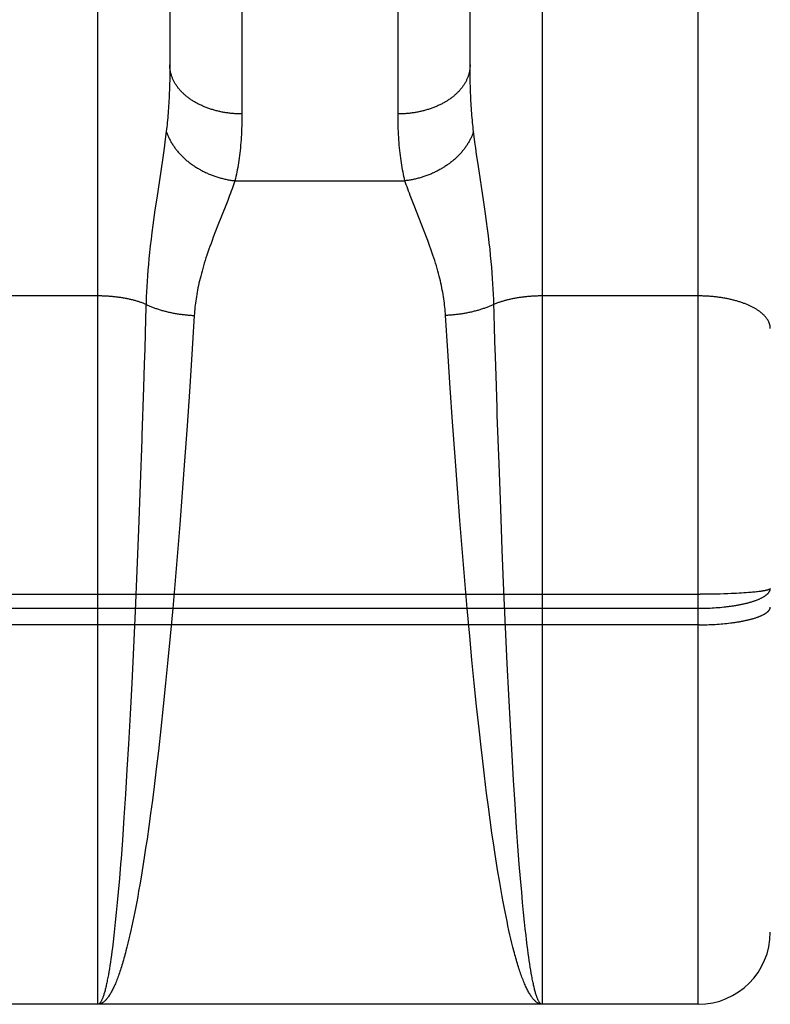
# Model space of a CAD drawing. Header units: inches. Extents: x 0 to 200, y 0 to 130.
# Tile 22 of 91: x 66.163 to 66.476, y 34.395 to 34.805. Entities that reach past the tile are written whole.
import ezdxf

# ---------------------------------------------------------------- set-up
doc = ezdxf.new("R2010")
doc.units = ezdxf.units.IN
doc.header["$LTSCALE"] = 11.011777
doc.header["$MEASUREMENT"] = 0
doc.linetypes.add('HIDDEN', pattern=[0.2, 0.1, -0.1])
doc.layers.add('02___PRT_ALL_AXES', color=7, linetype='CONTINUOUS')
doc.layers.add('DEFAULT_2', color=8, linetype='HIDDEN')

msp = doc.modelspace()

# ---------------------------------------------------------------- linework, layer by layer
at = {"layer": '02___PRT_ALL_AXES', "color": 8, "linetype": 'HIDDEN'}
msp.add_line((66.44572, 34.39548), (65.88072, 34.39548), dxfattribs=at)
at = {"layer": 'DEFAULT_2', "color": 8, "linetype": 'HIDDEN'}
for p, q in [((66.44572, 34.39548), (66.44572, 36.18048)), ((66.47572, 36.15048), (66.47572, 34.42548)), ((66.19572, 34.39548), (66.19572, 35.20627)), ((66.38072, 35.20627), (66.38072, 34.39548)), ((66.25571, 35.11146), (66.25572, 34.76624)), ((66.32072, 34.76498), (66.32072, 35.11013)), ((66.22572, 35.09262), (66.22572, 34.7854)), ((66.35072, 34.7854), (66.35072, 35.09382)), ((66.22572, 34.7854), (66.2257, 34.783)), ((66.35074, 34.783), (66.35072, 34.7854)), ((66.22566, 34.78065), (66.22561, 34.77834)), ((66.2257, 34.783), (66.22566, 34.78065)), ((66.35077, 34.78065), (66.35074, 34.783)), ((66.35093, 34.77498), (66.35086, 34.77721)), ((66.22398, 34.75677), (66.22368, 34.75444)), ((66.22426, 34.75898), (66.22398, 34.75677)), ((66.35245, 34.75677), (66.35217, 34.75898)), ((66.35276, 34.75444), (66.35245, 34.75677)), ((66.22334, 34.75199), (66.22278, 34.74806)), ((66.22368, 34.75444), (66.22334, 34.75199)), ((66.35309, 34.75199), (66.35276, 34.75444)), ((66.35346, 34.74941), (66.35309, 34.75199)), ((66.22278, 34.74806), (66.22193, 34.74234)), ((66.35407, 34.74527), (66.35346, 34.74941)), ((66.35643, 34.72956), (66.35407, 34.74527)), ((66.22193, 34.74234), (66.22025, 34.7312)), ((66.25281, 34.73842), (66.32363, 34.73842)), ((66.22025, 34.7312), (66.21952, 34.72628)), ((66.2506, 34.73222), (66.24984, 34.73023)), ((66.24902, 34.72812), (66.24576, 34.71991)), ((66.24984, 34.73023), (66.24902, 34.72812)), ((66.32742, 34.72812), (66.32659, 34.73023)), ((66.33068, 34.71991), (66.32742, 34.72812)), ((66.35714, 34.72465), (66.35643, 34.72956)), ((66.21907, 34.72305), (66.21864, 34.71994)), ((66.21952, 34.72628), (66.21907, 34.72305)), ((66.35758, 34.72148), (66.35714, 34.72465)), ((66.21864, 34.71994), (66.21825, 34.71693)), ((66.24576, 34.71991), (66.24477, 34.71739)), ((66.33166, 34.71739), (66.33068, 34.71991)), ((66.35799, 34.71842), (66.35758, 34.72148)), ((66.21825, 34.71693), (66.21789, 34.71403)), ((66.24477, 34.71739), (66.2438, 34.71486)), ((66.35837, 34.71546), (66.35799, 34.71842)), ((66.35871, 34.71263), (66.35837, 34.71546)), ((66.21757, 34.71126), (66.21728, 34.7086)), ((66.21789, 34.71403), (66.21757, 34.71126)), ((66.35902, 34.70991), (66.35871, 34.71263)), ((66.21728, 34.7086), (66.21702, 34.70603)), ((66.35929, 34.7073), (66.35902, 34.70991)), ((66.35954, 34.70479), (66.35929, 34.7073)), ((66.21679, 34.70356), (66.21658, 34.70117)), ((66.21702, 34.70603), (66.21679, 34.70356)), ((66.35975, 34.70236), (66.35954, 34.70479)), ((66.2164, 34.69885), (66.21625, 34.69658)), ((66.21658, 34.70117), (66.2164, 34.69885)), ((66.35994, 34.7), (66.35975, 34.70236)), ((66.36011, 34.69771), (66.35994, 34.7)), ((66.21612, 34.69437), (66.21601, 34.6922)), ((66.21625, 34.69658), (66.21612, 34.69437)), ((66.36026, 34.69547), (66.36011, 34.69771)), ((66.36038, 34.69328), (66.36026, 34.69547)), ((66.19572, 34.69045), (66.13031, 34.69045)), ((66.21601, 34.6922), (66.21591, 34.69007)), ((66.36048, 34.69113), (66.36038, 34.69328)), ((66.44572, 34.69045), (66.38031, 34.69045)), ((66.21584, 34.68798), (66.21577, 34.68544)), ((66.21591, 34.69007), (66.21584, 34.68798)), ((66.21577, 34.68544), (66.21563, 34.68086)), ((66.23591, 34.68233), (66.23489, 34.66609)), ((66.34145, 34.6676), (66.34052, 34.68233)), ((66.36089, 34.67778), (66.36076, 34.68239)), ((66.21563, 34.68086), (66.21545, 34.67467)), ((66.21545, 34.67467), (66.21525, 34.66838)), ((66.36108, 34.67154), (66.36089, 34.67778)), ((66.36128, 34.6652), (66.36108, 34.67154)), ((66.21525, 34.66838), (66.21505, 34.662)), ((66.23489, 34.66609), (66.23387, 34.65068)), ((66.34246, 34.65225), (66.34145, 34.6676)), ((66.21505, 34.662), (66.21474, 34.65228)), ((66.36154, 34.65716), (66.36128, 34.6652)), ((66.36196, 34.64406), (66.36154, 34.65716)), ((66.23387, 34.65068), (66.2329, 34.6364)), ((66.34343, 34.638), (66.34246, 34.65225)), ((66.36207, 34.64074), (66.36196, 34.64406)), ((66.34446, 34.62343), (66.34343, 34.638)), ((66.36277, 34.62058), (66.36207, 34.64074)), ((66.2329, 34.6364), (66.23185, 34.62179)), ((66.21402, 34.63071), (66.21336, 34.61207)), ((66.23185, 34.62179), (66.23088, 34.60862)), ((66.34543, 34.61027), (66.34446, 34.62343)), ((66.36346, 34.60182), (66.36277, 34.62058)), ((66.21336, 34.61207), (66.21265, 34.59326)), ((66.23088, 34.60862), (66.22985, 34.59532)), ((66.34646, 34.59699), (66.34543, 34.61027)), ((66.36412, 34.5847), (66.36346, 34.60182)), ((66.34753, 34.58364), (66.34646, 34.59699)), ((66.21265, 34.59326), (66.21197, 34.57616)), ((66.22985, 34.59532), (66.22891, 34.58364)), ((66.22891, 34.58364), (66.22793, 34.57196)), ((66.3485, 34.57196), (66.34753, 34.58364)), ((66.36483, 34.56765), (66.36412, 34.5847)), ((66.21197, 34.57616), (66.21124, 34.55918)), ((66.22793, 34.57196), (66.22692, 34.56033)), ((66.34952, 34.56033), (66.3485, 34.57196)), ((66.36549, 34.55246), (66.36483, 34.56765)), ((66.46994, 34.56721), (66.46943, 34.56716)), ((66.47043, 34.56727), (66.46994, 34.56721)), ((66.47089, 34.56732), (66.47043, 34.56727)), ((66.47134, 34.56738), (66.47089, 34.56732)), ((66.47177, 34.56744), (66.47134, 34.56738)), ((65.87988, 34.56622), (66.44656, 34.56622)), ((66.44824, 34.56622), (66.44656, 34.56622)), ((66.44991, 34.56624), (66.44824, 34.56622)), ((66.45157, 34.56626), (66.44991, 34.56624)), ((66.45321, 34.56629), (66.45157, 34.56626)), ((66.45483, 34.56633), (66.45321, 34.56629)), ((66.45642, 34.56637), (66.45483, 34.56633)), ((66.45797, 34.56643), (66.45642, 34.56637)), ((66.45949, 34.56649), (66.45797, 34.56643)), ((66.4606, 34.56653), (66.45949, 34.56649)), ((66.46168, 34.56659), (66.4606, 34.56653)), ((66.46273, 34.56664), (66.46168, 34.56659)), ((66.46376, 34.5667), (66.46273, 34.56664)), ((66.46475, 34.56677), (66.46376, 34.5667)), ((66.46571, 34.56683), (66.46475, 34.56677)), ((66.46663, 34.5669), (66.46571, 34.56683)), ((66.46723, 34.56695), (66.46663, 34.5669)), ((66.4678, 34.567), (66.46723, 34.56695)), ((66.46837, 34.56705), (66.4678, 34.567)), ((66.46891, 34.5671), (66.46837, 34.56705)), ((66.46943, 34.56716), (66.46891, 34.5671)), ((65.8803, 34.56039), (66.44572, 34.56038)), ((66.21124, 34.55918), (66.21056, 34.54409)), ((66.22692, 34.56033), (66.22587, 34.54878)), ((66.35056, 34.54878), (66.34952, 34.56033)), ((66.44572, 34.56038), (66.44656, 34.56039)), ((66.44656, 34.56039), (66.4474, 34.5604)), ((66.4474, 34.5604), (66.44824, 34.56041)), ((66.44824, 34.56041), (66.44908, 34.56044)), ((66.44908, 34.56044), (66.44991, 34.56047)), ((66.44991, 34.56047), (66.45074, 34.5605)), ((66.45074, 34.5605), (66.45157, 34.56054)), ((66.45157, 34.56054), (66.45239, 34.56059)), ((66.45239, 34.56059), (66.45321, 34.56065)), ((66.45321, 34.56065), (66.45402, 34.56071)), ((66.45402, 34.56071), (66.45483, 34.56077)), ((66.45483, 34.56077), (66.45563, 34.56085)), ((66.45563, 34.56085), (66.45642, 34.56093)), ((66.44614, 34.55348), (65.88072, 34.55348)), ((66.36619, 34.53743), (66.36549, 34.55246)), ((66.44614, 34.55348), (66.44698, 34.55348)), ((66.44698, 34.55348), (66.44782, 34.5535)), ((66.44782, 34.5535), (66.44866, 34.55351)), ((66.44866, 34.55351), (66.44949, 34.55354)), ((66.44949, 34.55354), (66.45033, 34.55357)), ((66.45033, 34.55357), (66.45116, 34.5536)), ((66.45116, 34.5536), (66.45198, 34.55364)), ((66.45198, 34.55364), (66.4528, 34.55369)), ((66.4528, 34.55369), (66.45362, 34.55374)), ((66.45362, 34.55374), (66.45442, 34.5538)), ((66.45442, 34.5538), (66.45523, 34.55386)), ((66.45523, 34.55386), (66.45602, 34.55393)), ((66.45602, 34.55393), (66.45681, 34.55401)), ((66.45681, 34.55401), (66.45758, 34.55409)), ((66.45758, 34.55409), (66.45835, 34.55417)), ((66.45835, 34.55417), (66.45911, 34.55426)), ((66.45911, 34.55426), (66.45986, 34.55436)), ((66.22587, 34.54878), (66.22494, 34.53892)), ((66.3515, 34.53892), (66.35056, 34.54878)), ((66.21056, 34.54409), (66.20985, 34.5292)), ((66.22494, 34.53892), (66.22398, 34.52918)), ((66.35246, 34.52918), (66.3515, 34.53892)), ((66.36683, 34.52432), (66.36619, 34.53743)), ((66.20985, 34.5292), (66.20919, 34.5163)), ((66.22398, 34.52918), (66.22299, 34.51959)), ((66.35344, 34.51959), (66.35246, 34.52918)), ((66.3675, 34.51156), (66.36683, 34.52432)), ((66.22299, 34.51959), (66.22198, 34.51018)), ((66.35445, 34.51018), (66.35344, 34.51959)), ((66.20919, 34.5163), (66.20851, 34.50379)), ((66.22198, 34.51018), (66.22095, 34.50099)), ((66.35531, 34.50251), (66.35445, 34.51018)), ((66.36819, 34.49921), (66.3675, 34.51156)), ((66.20851, 34.50379), (66.20789, 34.4932)), ((66.35584, 34.49798), (66.35531, 34.50251)), ((66.22095, 34.50099), (66.22007, 34.49352)), ((66.35672, 34.49058), (66.35584, 34.49798)), ((66.36881, 34.48878), (66.36819, 34.49921)), ((66.22007, 34.49352), (66.21918, 34.48623)), ((66.20789, 34.4932), (66.20727, 34.483)), ((66.35762, 34.48337), (66.35672, 34.49058)), ((66.21918, 34.48623), (66.21845, 34.48054)), ((66.36944, 34.47875), (66.36881, 34.48878)), ((66.20727, 34.483), (66.20662, 34.47321)), ((66.35835, 34.47774), (66.35762, 34.48337)), ((66.21845, 34.48054), (66.21772, 34.47498)), ((66.35909, 34.47225), (66.35835, 34.47774)), ((66.37009, 34.46915), (66.36944, 34.47875)), ((66.20662, 34.47321), (66.20597, 34.46387)), ((66.21772, 34.47498), (66.21697, 34.46956)), ((66.21697, 34.46956), (66.21622, 34.46428)), ((66.35984, 34.4669), (66.35909, 34.47225)), ((66.37066, 34.46129), (66.37009, 34.46915)), ((66.36059, 34.4617), (66.35984, 34.4669)), ((66.20597, 34.46387), (66.2054, 34.45625)), ((66.21622, 34.46428), (66.21565, 34.46043)), ((66.36117, 34.45791), (66.36059, 34.4617)), ((66.37123, 34.45379), (66.37066, 34.46129)), ((66.21508, 34.45666), (66.2145, 34.45299)), ((66.21565, 34.46043), (66.21508, 34.45666)), ((66.36174, 34.4542), (66.36117, 34.45791)), ((66.2052, 34.45379), (66.20472, 34.44784)), ((66.2054, 34.45625), (66.2052, 34.45379)), ((66.2145, 34.45299), (66.21392, 34.44941)), ((66.36232, 34.45059), (66.36174, 34.4542)), ((66.37172, 34.44784), (66.37123, 34.45379)), ((66.21392, 34.44941), (66.21333, 34.44592)), ((66.36291, 34.44707), (66.36232, 34.45059)), ((66.20472, 34.44784), (66.20423, 34.44216)), ((66.21333, 34.44592), (66.21274, 34.44254)), ((66.3635, 34.44366), (66.36291, 34.44707)), ((66.37221, 34.44216), (66.37172, 34.44784)), ((66.20423, 34.44216), (66.20383, 34.43782)), ((66.21234, 34.44034), (66.21194, 34.43818)), ((66.21274, 34.44254), (66.21234, 34.44034)), ((66.3641, 34.44034), (66.3635, 34.44366)), ((66.36449, 34.43818), (66.3641, 34.44034)), ((66.37261, 34.43782), (66.37221, 34.44216)), ((66.20383, 34.43782), (66.20343, 34.43368)), ((66.21154, 34.43608), (66.21114, 34.43402)), ((66.21194, 34.43818), (66.21154, 34.43608)), ((66.36489, 34.43608), (66.36449, 34.43818)), ((66.36529, 34.43402), (66.36489, 34.43608)), ((66.37301, 34.43368), (66.37261, 34.43782)), ((66.20343, 34.43368), (66.20303, 34.42972)), ((66.21074, 34.432), (66.21033, 34.43004)), ((66.21114, 34.43402), (66.21074, 34.432)), ((66.3657, 34.432), (66.36529, 34.43402)), ((66.3661, 34.43004), (66.3657, 34.432)), ((66.37341, 34.42972), (66.37301, 34.43368)), ((66.20303, 34.42972), (66.20272, 34.42688)), ((66.20993, 34.42812), (66.20952, 34.42626)), ((66.21033, 34.43004), (66.20993, 34.42812)), ((66.36651, 34.42812), (66.3661, 34.43004)), ((66.36692, 34.42626), (66.36651, 34.42812)), ((66.37372, 34.42688), (66.37341, 34.42972)), ((66.20241, 34.42416), (66.2021, 34.42155)), ((66.20272, 34.42688), (66.20241, 34.42416)), ((66.20911, 34.42444), (66.2087, 34.42268)), ((66.20952, 34.42626), (66.20911, 34.42444)), ((66.36733, 34.42444), (66.36692, 34.42626)), ((66.36774, 34.42268), (66.36733, 34.42444)), ((66.37402, 34.42416), (66.37372, 34.42688)), ((66.37423, 34.42241), (66.37402, 34.42416)), ((66.2021, 34.42155), (66.2018, 34.41906)), ((66.20829, 34.42096), (66.20787, 34.4193)), ((66.2087, 34.42268), (66.20829, 34.42096)), ((66.36815, 34.42096), (66.36774, 34.42268)), ((66.36856, 34.4193), (66.36815, 34.42096)), ((66.37454, 34.41988), (66.37423, 34.42241)), ((66.37474, 34.41825), (66.37454, 34.41988)), ((66.20138, 34.41592), (66.20117, 34.41443)), ((66.20159, 34.41746), (66.20138, 34.41592)), ((66.2018, 34.41906), (66.20159, 34.41746)), ((66.36898, 34.41769), (66.36856, 34.4193)), ((66.37495, 34.41668), (66.37474, 34.41825)), ((66.37516, 34.41517), (66.37495, 34.41668)), ((66.20075, 34.41161), (66.20054, 34.41028)), ((66.20096, 34.41299), (66.20075, 34.41161)), ((66.20117, 34.41443), (66.20096, 34.41299)), ((66.37537, 34.4137), (66.37516, 34.41517)), ((66.37558, 34.41229), (66.37537, 34.4137)), ((66.37579, 34.41094), (66.37558, 34.41229)), ((66.20054, 34.41028), (66.20033, 34.40901)), ((66.376, 34.40964), (66.37579, 34.41094)), ((66.37621, 34.40839), (66.376, 34.40964)), ((66.37642, 34.4072), (66.37621, 34.40839)), ((66.38072, 34.39548), (66.19572, 34.39548))]:
    msp.add_line(p, q, dxfattribs=at)
for points in [[(66.25572, 34.76624), (66.2553, 34.76624), (66.25488, 34.76625), (66.25446, 34.76626), (66.25404, 34.76627), (66.25362, 34.76629), (66.2532, 34.76631), (66.25278, 34.76634), (66.25236, 34.76637), (66.25194, 34.7664), (66.25152, 34.76644), (66.25111, 34.76648), (66.25069, 34.76653), (66.25028, 34.76658), (66.24986, 34.76663), (66.24945, 34.76669), (66.24904, 34.76675), (66.24863, 34.76682), (66.24822, 34.76689), (66.24782, 34.76696), (66.24741, 34.76704), (66.24701, 34.76712), (66.24661, 34.7672), (66.24621, 34.76729), (66.24581, 34.76738), (66.24541, 34.76748), (66.24502, 34.76758), (66.24463, 34.76768), (66.24424, 34.76779), (66.24385, 34.7679), (66.24346, 34.76802), (66.24308, 34.76814), (66.2427, 34.76826), (66.24232, 34.76838), (66.24195, 34.76851), (66.24158, 34.76865), (66.24121, 34.76878), (66.24084, 34.76892), (66.24048, 34.76907), (66.24011, 34.76921), (66.23976, 34.76936), (66.2394, 34.76952), (66.23905, 34.76968), (66.2387, 34.76984), (66.23836, 34.77), (66.23802, 34.77017), (66.23768, 34.77034), (66.23734, 34.77051), (66.23701, 34.77069), (66.23669, 34.77087), (66.23636, 34.77105), (66.23604, 34.77124), (66.23573, 34.77142), (66.23542, 34.77162), (66.23511, 34.77181), (66.2348, 34.77201), (66.2345, 34.77221), (66.23421, 34.77241), (66.23392, 34.77262), (66.23363, 34.77283), (66.23335, 34.77304), (66.23307, 34.77325), (66.2328, 34.77347), (66.23253, 34.77369), (66.23226, 34.77391), (66.232, 34.77414), (66.23175, 34.77437), (66.2315, 34.7746), (66.23125, 34.77483), (66.23101, 34.77506), (66.23077, 34.7753), (66.23054, 34.77554), (66.23032, 34.77578), (66.23009, 34.77602), (66.22988, 34.77627), (66.22967, 34.77651), (66.22946, 34.77676), (66.22926, 34.77701), (66.22906, 34.77727), (66.22887, 34.77752), (66.22869, 34.77778), (66.22851, 34.77804), (66.22833, 34.7783), (66.22816, 34.77856), (66.228, 34.77882), (66.22784, 34.77909), (66.22769, 34.77935), (66.22754, 34.77962), (66.2274, 34.77989), (66.22726, 34.78016), (66.22713, 34.78043), (66.22701, 34.7807), (66.22689, 34.78098), (66.22678, 34.78125), (66.22667, 34.78153), (66.22657, 34.78181), (66.22647, 34.78209), (66.22638, 34.78236), (66.22629, 34.78264), (66.22621, 34.78293), (66.22614, 34.78321), (66.22607, 34.78349), (66.22601, 34.78377), (66.22596, 34.78405), (66.22591, 34.78434), (66.22586, 34.78462), (66.22582, 34.78491), (66.22579, 34.78519), (66.22576, 34.78548), (66.22574, 34.78576), (66.22573, 34.78605), (66.22572, 34.78633), (66.22572, 34.78662)], [(66.35072, 34.78662), (66.35071, 34.78633), (66.35071, 34.78605), (66.35069, 34.78576), (66.35067, 34.78548), (66.35064, 34.78519), (66.35061, 34.78491), (66.35057, 34.78462), (66.35053, 34.78434), (66.35048, 34.78405), (66.35042, 34.78377), (66.35036, 34.78349), (66.35029, 34.78321), (66.35022, 34.78293), (66.35014, 34.78264), (66.35006, 34.78236), (66.34997, 34.78209), (66.34987, 34.78181), (66.34977, 34.78153), (66.34966, 34.78125), (66.34955, 34.78098), (66.34943, 34.7807), (66.3493, 34.78043), (66.34917, 34.78016), (66.34903, 34.77989), (66.34889, 34.77962), (66.34875, 34.77935), (66.34859, 34.77909), (66.34843, 34.77882), (66.34827, 34.77856), (66.3481, 34.7783), (66.34793, 34.77804), (66.34775, 34.77778), (66.34756, 34.77752), (66.34737, 34.77727), (66.34718, 34.77701), (66.34697, 34.77676), (66.34677, 34.77651), (66.34656, 34.77627), (66.34634, 34.77602), (66.34612, 34.77578), (66.34589, 34.77554), (66.34566, 34.7753), (66.34543, 34.77506), (66.34518, 34.77483), (66.34494, 34.7746), (66.34469, 34.77437), (66.34443, 34.77414), (66.34417, 34.77391), (66.34391, 34.77369), (66.34364, 34.77347), (66.34337, 34.77325), (66.34309, 34.77304), (66.3428, 34.77283), (66.34252, 34.77262), (66.34223, 34.77241), (66.34193, 34.77221), (66.34163, 34.77201), (66.34133, 34.77181), (66.34102, 34.77162), (66.34071, 34.77142), (66.34039, 34.77124), (66.34007, 34.77105), (66.33975, 34.77087), (66.33942, 34.77069), (66.33909, 34.77051), (66.33876, 34.77034), (66.33842, 34.77017), (66.33808, 34.77), (66.33773, 34.76984), (66.33738, 34.76968), (66.33703, 34.76952), (66.33668, 34.76936), (66.33632, 34.76921), (66.33596, 34.76907), (66.3356, 34.76892), (66.33523, 34.76878), (66.33486, 34.76865), (66.33449, 34.76851), (66.33411, 34.76838), (66.33373, 34.76826), (66.33335, 34.76814), (66.33297, 34.76802), (66.33259, 34.7679), (66.3322, 34.76779), (66.33181, 34.76768), (66.33142, 34.76758), (66.33102, 34.76748), (66.33063, 34.76738), (66.33023, 34.76729), (66.32983, 34.7672), (66.32943, 34.76712), (66.32902, 34.76704), (66.32862, 34.76696), (66.32821, 34.76689), (66.3278, 34.76682), (66.32739, 34.76675), (66.32698, 34.76669), (66.32657, 34.76663), (66.32616, 34.76658), (66.32574, 34.76653), (66.32533, 34.76648), (66.32491, 34.76644), (66.32449, 34.7664), (66.32408, 34.76637), (66.32366, 34.76634), (66.32324, 34.76631), (66.32282, 34.76629), (66.3224, 34.76627), (66.32198, 34.76626), (66.32156, 34.76625), (66.32114, 34.76624), (66.32072, 34.76624)], [(66.35086, 34.77721), (66.3508, 34.77949), (66.35077, 34.78065)], [(66.22561, 34.77834), (66.22554, 34.77609), (66.2255, 34.77498), (66.22545, 34.77389), (66.2254, 34.7728), (66.22535, 34.77173), (66.22529, 34.77068), (66.22523, 34.76963), (66.22516, 34.7686), (66.22509, 34.76758), (66.22501, 34.76657), (66.22493, 34.76558), (66.22485, 34.7646), (66.22476, 34.76363), (66.22467, 34.76268), (66.22457, 34.76173), (66.22447, 34.7608), (66.22437, 34.75989), (66.22426, 34.75898)], [(66.35217, 34.75898), (66.35206, 34.75989), (66.35196, 34.7608), (66.35186, 34.76173), (66.35176, 34.76268), (66.35167, 34.76363), (66.35158, 34.7646), (66.3515, 34.76558), (66.35142, 34.76657), (66.35134, 34.76758), (66.35127, 34.7686), (66.35121, 34.76963), (66.35114, 34.77068), (66.35108, 34.77173), (66.35103, 34.7728), (66.35098, 34.77389), (66.35093, 34.77498)], [(66.25572, 34.76624), (66.25571, 34.76498), (66.2557, 34.76373), (66.25568, 34.76249), (66.25565, 34.76128), (66.25561, 34.76007), (66.25556, 34.75889), (66.2555, 34.75772), (66.25544, 34.75656), (66.25537, 34.75542), (66.25528, 34.7543), (66.25519, 34.75319), (66.25509, 34.7521), (66.25498, 34.75102), (66.25487, 34.74996), (66.25474, 34.74891), (66.25461, 34.74788), (66.25446, 34.74687), (66.25431, 34.74587), (66.25415, 34.74489), (66.25398, 34.74392), (66.25381, 34.74296), (66.25362, 34.74202), (66.25343, 34.7411), (66.25323, 34.74019), (66.25302, 34.7393), (66.25281, 34.73842)], [(66.32363, 34.73842), (66.32341, 34.7393), (66.3232, 34.74019), (66.323, 34.7411), (66.32281, 34.74202), (66.32263, 34.74296), (66.32245, 34.74392), (66.32228, 34.74489), (66.32212, 34.74587), (66.32197, 34.74687), (66.32183, 34.74788), (66.3217, 34.74891), (66.32157, 34.74996), (66.32145, 34.75102), (66.32134, 34.7521), (66.32124, 34.75319), (66.32115, 34.7543), (66.32107, 34.75542), (66.321, 34.75656), (66.32093, 34.75772), (66.32087, 34.75889), (66.32083, 34.76007), (66.32079, 34.76128), (66.32076, 34.76249), (66.32073, 34.76373), (66.32072, 34.76498)], [(66.22426, 34.75898), (66.22437, 34.75865), (66.22449, 34.75831), (66.22461, 34.75798), (66.22474, 34.75765), (66.22488, 34.75732), (66.22502, 34.75698), (66.22516, 34.75666), (66.22531, 34.75633), (66.22547, 34.756), (66.22563, 34.75567), (66.2258, 34.75535), (66.22597, 34.75503), (66.22615, 34.7547), (66.22633, 34.75438), (66.22652, 34.75406), (66.22672, 34.75375), (66.22692, 34.75343), (66.22712, 34.75312), (66.22733, 34.7528), (66.22755, 34.75249), (66.22777, 34.75218), (66.228, 34.75188), (66.22823, 34.75157), (66.22846, 34.75127), (66.2287, 34.75097), (66.22895, 34.75067), (66.2292, 34.75038), (66.22946, 34.75008), (66.22972, 34.74979), (66.22998, 34.7495), (66.23025, 34.74922), (66.23052, 34.74893), (66.2308, 34.74865), (66.23109, 34.74837), (66.23137, 34.7481), (66.23166, 34.74782), (66.23196, 34.74755), (66.23226, 34.74729), (66.23257, 34.74702), (66.23287, 34.74676), (66.23319, 34.7465), (66.2335, 34.74625), (66.23382, 34.746), (66.23415, 34.74575), (66.23448, 34.7455), (66.23481, 34.74526), (66.23514, 34.74502), (66.23548, 34.74479), (66.23582, 34.74456), (66.23617, 34.74433), (66.23652, 34.7441), (66.23687, 34.74388), (66.23723, 34.74366), (66.23759, 34.74345), (66.23795, 34.74324), (66.23831, 34.74303), (66.23868, 34.74283), (66.23905, 34.74263), (66.23943, 34.74244), (66.2398, 34.74225), (66.24018, 34.74206), (66.24056, 34.74188), (66.24095, 34.7417), (66.24134, 34.74153), (66.24172, 34.74136), (66.24212, 34.74119), (66.24251, 34.74103), (66.2429, 34.74087), (66.2433, 34.74072), (66.2437, 34.74057), (66.2441, 34.74042), (66.24451, 34.74028), (66.24491, 34.74014), (66.24532, 34.74001), (66.24572, 34.73989), (66.24613, 34.73976), (66.24654, 34.73964), (66.24696, 34.73953), (66.24737, 34.73942), (66.24778, 34.73932), (66.2482, 34.73922), (66.24861, 34.73912), (66.24903, 34.73903), (66.24945, 34.73894), (66.24987, 34.73886), (66.25029, 34.73878), (66.2507, 34.73871), (66.25112, 34.73864), (66.25154, 34.73858), (66.25197, 34.73852), (66.25239, 34.73847), (66.25281, 34.73842)], [(66.35217, 34.75898), (66.35206, 34.75865), (66.35194, 34.75831), (66.35182, 34.75798), (66.35169, 34.75765), (66.35156, 34.75732), (66.35142, 34.75698), (66.35127, 34.75666), (66.35112, 34.75633), (66.35097, 34.756), (66.3508, 34.75567), (66.35064, 34.75535), (66.35046, 34.75503), (66.35028, 34.7547), (66.3501, 34.75438), (66.34991, 34.75406), (66.34972, 34.75375), (66.34952, 34.75343), (66.34931, 34.75312), (66.3491, 34.7528), (66.34888, 34.75249), (66.34866, 34.75218), (66.34844, 34.75188), (66.34821, 34.75157), (66.34797, 34.75127), (66.34773, 34.75097), (66.34748, 34.75067), (66.34723, 34.75038), (66.34698, 34.75008), (66.34672, 34.74979), (66.34645, 34.7495), (66.34618, 34.74922), (66.34591, 34.74893), (66.34563, 34.74865), (66.34535, 34.74837), (66.34506, 34.7481), (66.34477, 34.74782), (66.34447, 34.74755), (66.34417, 34.74729), (66.34387, 34.74702), (66.34356, 34.74676), (66.34325, 34.7465), (66.34293, 34.74625), (66.34261, 34.746), (66.34229, 34.74575), (66.34196, 34.7455), (66.34163, 34.74526), (66.34129, 34.74502), (66.34095, 34.74479), (66.34061, 34.74456), (66.34026, 34.74433), (66.33992, 34.7441), (66.33956, 34.74388), (66.33921, 34.74366), (66.33885, 34.74345), (66.33849, 34.74324), (66.33812, 34.74303), (66.33775, 34.74283), (66.33738, 34.74263), (66.33701, 34.74244), (66.33663, 34.74225), (66.33625, 34.74206), (66.33587, 34.74188), (66.33549, 34.7417), (66.3351, 34.74153), (66.33471, 34.74136), (66.33432, 34.74119), (66.33393, 34.74103), (66.33353, 34.74087), (66.33313, 34.74072), (66.33273, 34.74057), (66.33233, 34.74042), (66.33193, 34.74028), (66.33153, 34.74014), (66.33112, 34.74001), (66.33071, 34.73989), (66.3303, 34.73976), (66.32989, 34.73964), (66.32948, 34.73953), (66.32907, 34.73942), (66.32865, 34.73932), (66.32824, 34.73922), (66.32782, 34.73912), (66.3274, 34.73903), (66.32699, 34.73894), (66.32657, 34.73886), (66.32615, 34.73878), (66.32573, 34.73871), (66.32531, 34.73864), (66.32489, 34.73858), (66.32447, 34.73852), (66.32405, 34.73847), (66.32363, 34.73842)], [(66.25281, 34.73842), (66.25254, 34.7376), (66.25225, 34.73677), (66.25195, 34.73591), (66.25164, 34.73502), (66.25131, 34.73411), (66.25096, 34.73318), (66.2506, 34.73222)], [(66.32659, 34.73023), (66.32583, 34.73222), (66.32547, 34.73318), (66.32513, 34.73411), (66.3248, 34.73502), (66.32448, 34.73591), (66.32418, 34.73677), (66.3239, 34.7376), (66.32363, 34.73842)], [(66.2438, 34.71486), (66.24333, 34.71359), (66.24287, 34.71234), (66.24242, 34.7111), (66.24198, 34.70988), (66.24157, 34.70868), (66.24117, 34.70749), (66.24078, 34.70633), (66.24042, 34.70518), (66.24007, 34.70406), (66.23973, 34.70295), (66.23942, 34.70187), (66.23912, 34.70081), (66.23884, 34.69977), (66.23857, 34.69874), (66.23832, 34.69774), (66.23808, 34.69675), (66.23786, 34.69577), (66.23765, 34.69481), (66.23745, 34.69386), (66.23726, 34.69292), (66.23709, 34.692), (66.23693, 34.69108), (66.23678, 34.69017), (66.23664, 34.68927), (66.23652, 34.68838), (66.2364, 34.6875), (66.23629, 34.68662), (66.2362, 34.68575), (66.23611, 34.68489), (66.23604, 34.68403), (66.23597, 34.68318), (66.23591, 34.68233)], [(66.34052, 34.68233), (66.34047, 34.68318), (66.3404, 34.68403), (66.34032, 34.68489), (66.34024, 34.68575), (66.34014, 34.68662), (66.34004, 34.6875), (66.33992, 34.68838), (66.33979, 34.68927), (66.33965, 34.69017), (66.33951, 34.69108), (66.33934, 34.692), (66.33917, 34.69292), (66.33899, 34.69386), (66.33879, 34.69481), (66.33858, 34.69577), (66.33836, 34.69675), (66.33812, 34.69774), (66.33787, 34.69874), (66.3376, 34.69977), (66.33732, 34.70081), (66.33702, 34.70187), (66.3367, 34.70295), (66.33637, 34.70406), (66.33602, 34.70518), (66.33565, 34.70633), (66.33527, 34.70749), (66.33487, 34.70868), (66.33445, 34.70988), (66.33402, 34.7111), (66.33357, 34.71234), (66.33311, 34.71359), (66.33263, 34.71486), (66.33166, 34.71739)], [(66.21582, 34.68695), (66.21551, 34.68707), (66.2152, 34.68719), (66.21489, 34.68731), (66.21457, 34.68743), (66.21426, 34.68754), (66.21393, 34.68765), (66.21361, 34.68777), (66.21328, 34.68788), (66.21295, 34.68798), (66.21261, 34.68809), (66.21227, 34.68819), (66.21193, 34.68829), (66.21159, 34.68839), (66.21124, 34.68849), (66.21089, 34.68858), (66.21054, 34.68867), (66.21018, 34.68876), (66.20982, 34.68885), (66.20946, 34.68894), (66.2091, 34.68902), (66.20873, 34.6891), (66.20836, 34.68918), (66.20799, 34.68926), (66.20762, 34.68933), (66.20724, 34.6894), (66.20686, 34.68947), (66.20648, 34.68954), (66.2061, 34.68961), (66.20572, 34.68967), (66.20533, 34.68973), (66.20495, 34.68979), (66.20456, 34.68984), (66.20417, 34.6899), (66.20377, 34.68995), (66.20338, 34.69), (66.20299, 34.69004), (66.20259, 34.69009), (66.20219, 34.69013), (66.20179, 34.69017), (66.20139, 34.6902), (66.20099, 34.69024), (66.20059, 34.69027), (66.20019, 34.6903), (66.19978, 34.69032), (66.19938, 34.69035), (66.19897, 34.69037), (66.19857, 34.69039), (66.19816, 34.6904), (66.19776, 34.69042), (66.19735, 34.69043), (66.19694, 34.69044), (66.19653, 34.69044), (66.19613, 34.69045), (66.19572, 34.69045)], [(66.36076, 34.68239), (66.36059, 34.68798), (66.36056, 34.68902), (66.36048, 34.69113)], [(66.38031, 34.69045), (66.3799, 34.69044), (66.37949, 34.69044), (66.37909, 34.69043), (66.37868, 34.69042), (66.37827, 34.6904), (66.37787, 34.69039), (66.37746, 34.69037), (66.37706, 34.69035), (66.37665, 34.69032), (66.37625, 34.6903), (66.37585, 34.69027), (66.37544, 34.69024), (66.37504, 34.6902), (66.37464, 34.69017), (66.37424, 34.69013), (66.37385, 34.69009), (66.37345, 34.69004), (66.37305, 34.69), (66.37266, 34.68995), (66.37227, 34.6899), (66.37188, 34.68984), (66.37149, 34.68979), (66.3711, 34.68973), (66.37072, 34.68967), (66.37033, 34.68961), (66.36995, 34.68954), (66.36957, 34.68947), (66.36919, 34.6894), (66.36882, 34.68933), (66.36845, 34.68926), (66.36807, 34.68918), (66.36771, 34.6891), (66.36734, 34.68902), (66.36698, 34.68894), (66.36661, 34.68885), (66.36626, 34.68876), (66.3659, 34.68867), (66.36555, 34.68858), (66.3652, 34.68849), (66.36485, 34.68839), (66.3645, 34.68829), (66.36416, 34.68819), (66.36382, 34.68809), (66.36349, 34.68798), (66.36316, 34.68788), (66.36283, 34.68777), (66.3625, 34.68765), (66.36218, 34.68754), (66.36186, 34.68743), (66.36154, 34.68731), (66.36123, 34.68719), (66.36092, 34.68707), (66.36062, 34.68695)], [(66.47572, 34.67686), (66.47571, 34.67705), (66.47571, 34.67724), (66.47569, 34.67743), (66.47567, 34.67762), (66.47564, 34.67781), (66.47561, 34.678), (66.47557, 34.67819), (66.47553, 34.67838), (66.47548, 34.67857), (66.47542, 34.67876), (66.47536, 34.67894), (66.47529, 34.67913), (66.47522, 34.67932), (66.47514, 34.67951), (66.47506, 34.67969), (66.47497, 34.67988), (66.47487, 34.68007), (66.47477, 34.68025), (66.47466, 34.68043), (66.47455, 34.68062), (66.47443, 34.6808), (66.4743, 34.68098), (66.47417, 34.68116), (66.47403, 34.68134), (66.47389, 34.68152), (66.47375, 34.6817), (66.47359, 34.68188), (66.47343, 34.68206), (66.47327, 34.68223), (66.4731, 34.68241), (66.47293, 34.68258), (66.47275, 34.68275), (66.47256, 34.68292), (66.47237, 34.68309), (66.47218, 34.68326), (66.47197, 34.68343), (66.47177, 34.6836), (66.47156, 34.68376), (66.47134, 34.68392), (66.47112, 34.68409), (66.47089, 34.68425), (66.47066, 34.68441), (66.47043, 34.68456), (66.47018, 34.68472), (66.46994, 34.68488), (66.46969, 34.68503), (66.46943, 34.68518), (66.46917, 34.68533), (66.46891, 34.68548), (66.46864, 34.68562), (66.46837, 34.68577), (66.46809, 34.68591), (66.4678, 34.68605), (66.46752, 34.68619), (66.46723, 34.68633), (66.46693, 34.68647), (66.46663, 34.6866), (66.46633, 34.68673), (66.46602, 34.68686), (66.46571, 34.68699), (66.46539, 34.68712), (66.46507, 34.68724), (66.46475, 34.68736), (66.46442, 34.68748), (66.46409, 34.6876), (66.46376, 34.68772), (66.46342, 34.68783), (66.46308, 34.68794), (66.46273, 34.68805), (66.46238, 34.68816), (66.46203, 34.68826), (66.46168, 34.68836), (66.46132, 34.68846), (66.46096, 34.68856), (66.4606, 34.68866), (66.46023, 34.68875), (66.45986, 34.68884), (66.45949, 34.68893), (66.45911, 34.68902), (66.45873, 34.6891), (66.45835, 34.68918), (66.45797, 34.68926), (66.45759, 34.68934), (66.4572, 34.68941), (66.45681, 34.68948), (66.45642, 34.68955), (66.45602, 34.68962), (66.45563, 34.68968), (66.45523, 34.68975), (66.45483, 34.68981), (66.45443, 34.68986), (66.45402, 34.68992), (66.45362, 34.68997), (66.45321, 34.69002), (66.4528, 34.69006), (66.45239, 34.69011), (66.45198, 34.69015), (66.45157, 34.69019), (66.45116, 34.69022), (66.45074, 34.69026), (66.45033, 34.69029), (66.44991, 34.69031), (66.44949, 34.69034), (66.44908, 34.69036), (66.44866, 34.69038), (66.44824, 34.6904), (66.44782, 34.69041), (66.4474, 34.69043), (66.44698, 34.69044), (66.44656, 34.69044), (66.44614, 34.69045), (66.44572, 34.69045)], [(66.21582, 34.68695), (66.21613, 34.6868), (66.21645, 34.68665), (66.21678, 34.6865), (66.2171, 34.68635), (66.21744, 34.68621), (66.21777, 34.68607), (66.21811, 34.68593), (66.21845, 34.6858), (66.2188, 34.68566), (66.21915, 34.68553), (66.2195, 34.6854), (66.21986, 34.68527), (66.22022, 34.68515), (66.22058, 34.68503), (66.22094, 34.68491), (66.22131, 34.68479), (66.22168, 34.68467), (66.22206, 34.68456), (66.22243, 34.68445), (66.22281, 34.68434), (66.2232, 34.68424), (66.22358, 34.68414), (66.22397, 34.68404), (66.22436, 34.68394), (66.22475, 34.68384), (66.22514, 34.68375), (66.22554, 34.68366), (66.22594, 34.68358), (66.22634, 34.68349), (66.22674, 34.68341), (66.22715, 34.68333), (66.22755, 34.68326), (66.22796, 34.68318), (66.22837, 34.68311), (66.22878, 34.68305), (66.22919, 34.68298), (66.22961, 34.68292), (66.23002, 34.68286), (66.23044, 34.6828), (66.23085, 34.68275), (66.23127, 34.6827), (66.23169, 34.68265), (66.23211, 34.68261), (66.23253, 34.68256), (66.23295, 34.68252), (66.23337, 34.68249), (66.2338, 34.68246), (66.23422, 34.68242), (66.23464, 34.6824), (66.23507, 34.68237), (66.23549, 34.68235), (66.23591, 34.68233)], [(66.36062, 34.68695), (66.3603, 34.6868), (66.35998, 34.68665), (66.35966, 34.6865), (66.35933, 34.68635), (66.359, 34.68621), (66.35866, 34.68607), (66.35833, 34.68593), (66.35798, 34.6858), (66.35764, 34.68566), (66.35729, 34.68553), (66.35693, 34.6854), (66.35658, 34.68527), (66.35622, 34.68515), (66.35586, 34.68503), (66.35549, 34.68491), (66.35512, 34.68479), (66.35475, 34.68467), (66.35438, 34.68456), (66.354, 34.68445), (66.35362, 34.68434), (66.35324, 34.68424), (66.35285, 34.68414), (66.35247, 34.68404), (66.35208, 34.68394), (66.35168, 34.68384), (66.35129, 34.68375), (66.35089, 34.68366), (66.3505, 34.68358), (66.3501, 34.68349), (66.34969, 34.68341), (66.34929, 34.68333), (66.34888, 34.68326), (66.34847, 34.68318), (66.34807, 34.68311), (66.34765, 34.68305), (66.34724, 34.68298), (66.34683, 34.68292), (66.34641, 34.68286), (66.346, 34.6828), (66.34558, 34.68275), (66.34516, 34.6827), (66.34474, 34.68265), (66.34432, 34.68261), (66.3439, 34.68256), (66.34348, 34.68252), (66.34306, 34.68249), (66.34264, 34.68246), (66.34222, 34.68242), (66.34179, 34.6824), (66.34137, 34.68237), (66.34095, 34.68235), (66.34052, 34.68233)], [(66.21474, 34.65228), (66.21408, 34.63239), (66.21402, 34.63071)], [(66.45642, 34.56093), (66.45681, 34.56097), (66.4572, 34.56101), (66.45759, 34.56106), (66.45797, 34.56111), (66.45835, 34.56115), (66.45873, 34.5612), (66.45911, 34.56125), (66.45949, 34.56131), (66.45986, 34.56136), (66.46023, 34.56142), (66.4606, 34.56147), (66.46096, 34.56153), (66.46132, 34.56159), (66.46168, 34.56165), (66.46203, 34.56171), (66.46238, 34.56178), (66.46273, 34.56184), (66.46308, 34.56191), (66.46342, 34.56198), (66.46376, 34.56205), (66.46409, 34.56212), (66.46442, 34.56219), (66.46475, 34.56226), (66.46507, 34.56233), (66.46539, 34.56241), (66.46571, 34.56249), (66.46602, 34.56256), (66.46633, 34.56264), (66.46663, 34.56272), (66.46693, 34.5628), (66.46723, 34.56289), (66.46752, 34.56297), (66.4678, 34.56306), (66.46809, 34.56314), (66.46837, 34.56323), (66.46864, 34.56332), (66.46891, 34.56341), (66.46917, 34.5635), (66.46943, 34.56359), (66.46969, 34.56368), (66.46994, 34.56377), (66.47018, 34.56387), (66.47043, 34.56396), (66.47066, 34.56406), (66.47089, 34.56415), (66.47112, 34.56425), (66.47134, 34.56435), (66.47156, 34.56445), (66.47177, 34.56455), (66.47197, 34.56465), (66.47218, 34.56475), (66.47237, 34.56485), (66.47256, 34.56496), (66.47275, 34.56506), (66.47293, 34.56517), (66.4731, 34.56527), (66.47327, 34.56538), (66.47343, 34.56548), (66.47359, 34.56559), (66.47375, 34.5657), (66.47389, 34.56581), (66.47403, 34.56592), (66.47417, 34.56603), (66.4743, 34.56614), (66.47443, 34.56625), (66.47455, 34.56636), (66.47466, 34.56647), (66.47477, 34.56658), (66.47487, 34.5667), (66.47497, 34.56681), (66.47506, 34.56692), (66.47514, 34.56703), (66.47522, 34.56715), (66.47529, 34.56726), (66.47536, 34.56738), (66.47542, 34.56749), (66.47548, 34.56761), (66.47553, 34.56772), (66.47557, 34.56784), (66.47561, 34.56795), (66.47564, 34.56807), (66.47567, 34.56818), (66.47569, 34.5683), (66.47571, 34.56841), (66.47571, 34.56853), (66.47572, 34.56865)], [(66.47572, 34.56865), (66.47571, 34.56861), (66.47571, 34.56858), (66.47569, 34.56854), (66.47567, 34.56851), (66.47564, 34.56848), (66.47561, 34.56844), (66.47557, 34.56841), (66.47553, 34.56837), (66.47548, 34.56834), (66.47542, 34.56831), (66.47536, 34.56827), (66.47529, 34.56824), (66.47522, 34.56821), (66.47514, 34.56817), (66.47506, 34.56814), (66.47497, 34.56811), (66.47487, 34.56807), (66.47477, 34.56804), (66.47466, 34.56801), (66.47455, 34.56797), (66.47443, 34.56794), (66.4743, 34.56791), (66.47417, 34.56788), (66.47403, 34.56784), (66.47389, 34.56781), (66.47375, 34.56778), (66.47359, 34.56775), (66.47343, 34.56772), (66.47327, 34.56768), (66.4731, 34.56765), (66.47293, 34.56762), (66.47275, 34.56759), (66.47256, 34.56756), (66.47237, 34.56753), (66.47218, 34.5675), (66.47197, 34.56747), (66.47177, 34.56744)], [(66.45986, 34.55436), (66.46023, 34.55441), (66.46059, 34.55446), (66.46096, 34.55451), (66.46132, 34.55457), (66.46168, 34.55462), (66.46203, 34.55468), (66.46238, 34.55473), (66.46273, 34.55479), (66.46308, 34.55485), (66.46342, 34.55491), (66.46375, 34.55498), (66.46409, 34.55504), (66.46442, 34.5551), (66.46475, 34.55517), (66.46507, 34.55524), (66.46539, 34.5553), (66.46571, 34.55537), (66.46602, 34.55544), (66.46633, 34.55552), (66.46663, 34.55559), (66.46693, 34.55566), (66.46722, 34.55574), (66.46752, 34.55581), (66.4678, 34.55589), (66.46808, 34.55596), (66.46836, 34.55604), (66.46864, 34.55612), (66.46891, 34.5562), (66.46917, 34.55628), (66.46943, 34.55637), (66.46969, 34.55645), (66.46994, 34.55653), (66.47018, 34.55662), (66.47042, 34.5567), (66.47066, 34.55679), (66.47089, 34.55688), (66.47112, 34.55696), (66.47134, 34.55705), (66.47156, 34.55714), (66.47177, 34.55723), (66.47197, 34.55732), (66.47217, 34.55741), (66.47237, 34.55751), (66.47256, 34.5576), (66.47275, 34.55769), (66.47293, 34.55779), (66.4731, 34.55788), (66.47327, 34.55798), (66.47343, 34.55807), (66.47359, 34.55817), (66.47374, 34.55827), (66.47389, 34.55836), (66.47403, 34.55846), (66.47417, 34.55856), (66.4743, 34.55866), (66.47443, 34.55876), (66.47454, 34.55886), (66.47466, 34.55896), (66.47477, 34.55906), (66.47487, 34.55916), (66.47497, 34.55926), (66.47506, 34.55936), (66.47514, 34.55946), (66.47522, 34.55957), (66.47529, 34.55967), (66.47536, 34.55977), (66.47542, 34.55987), (66.47548, 34.55998), (66.47553, 34.56008), (66.47557, 34.56018), (66.47561, 34.56029), (66.47564, 34.56039), (66.47567, 34.56049), (66.47569, 34.5606), (66.47571, 34.5607), (66.47571, 34.56081), (66.47572, 34.56091)], [(66.20787, 34.4193), (66.20746, 34.41769), (66.20725, 34.41691), (66.20704, 34.41613), (66.20683, 34.41538), (66.20662, 34.41463), (66.20642, 34.4139), (66.20621, 34.41318), (66.206, 34.41248), (66.20579, 34.41179), (66.20558, 34.41111), (66.20537, 34.41045), (66.20516, 34.4098), (66.20495, 34.40916), (66.20473, 34.40854), (66.20452, 34.40793), (66.20431, 34.40734), (66.2041, 34.40676), (66.20389, 34.40619), (66.20367, 34.40564), (66.20346, 34.4051), (66.20325, 34.40458), (66.20304, 34.40407), (66.20282, 34.40358), (66.20261, 34.4031), (66.2024, 34.40263), (66.20218, 34.40218), (66.20197, 34.40174), (66.20176, 34.40132), (66.20154, 34.40091), (66.20133, 34.40052), (66.20111, 34.40014), (66.2009, 34.39978), (66.20068, 34.39943), (66.20047, 34.39909), (66.20025, 34.39877), (66.20004, 34.39847), (66.19982, 34.39818), (66.19961, 34.3979), (66.19939, 34.39764), (66.19918, 34.39739), (66.19896, 34.39716), (66.19874, 34.39694), (66.19853, 34.39674), (66.19831, 34.39656), (66.1981, 34.39638), (66.19788, 34.39623), (66.19766, 34.39608), (66.19745, 34.39596), (66.19723, 34.39584), (66.19702, 34.39575), (66.1968, 34.39567), (66.19658, 34.3956), (66.19637, 34.39555), (66.19615, 34.39551), (66.19593, 34.39549), (66.19572, 34.39548)], [(66.38072, 34.39548), (66.3805, 34.39549), (66.38028, 34.39551), (66.38007, 34.39555), (66.37985, 34.3956), (66.37964, 34.39567), (66.37942, 34.39575), (66.3792, 34.39584), (66.37899, 34.39596), (66.37877, 34.39608), (66.37855, 34.39623), (66.37834, 34.39638), (66.37812, 34.39656), (66.37791, 34.39674), (66.37769, 34.39694), (66.37748, 34.39716), (66.37726, 34.39739), (66.37704, 34.39764), (66.37683, 34.3979), (66.37661, 34.39818), (66.3764, 34.39847), (66.37618, 34.39877), (66.37597, 34.39909), (66.37575, 34.39943), (66.37554, 34.39978), (66.37532, 34.40014), (66.37511, 34.40052), (66.37489, 34.40091), (66.37468, 34.40132), (66.37447, 34.40174), (66.37425, 34.40218), (66.37404, 34.40263), (66.37383, 34.4031), (66.37361, 34.40358), (66.3734, 34.40407), (66.37319, 34.40458), (66.37297, 34.4051), (66.37276, 34.40564), (66.37255, 34.40619), (66.37234, 34.40676), (66.37212, 34.40734), (66.37191, 34.40793), (66.3717, 34.40854), (66.37149, 34.40916), (66.37128, 34.4098), (66.37107, 34.41045), (66.37086, 34.41111), (66.37065, 34.41179), (66.37044, 34.41248), (66.37023, 34.41318), (66.37002, 34.4139), (66.36981, 34.41463), (66.3696, 34.41538), (66.36939, 34.41613), (66.36919, 34.41691), (66.36898, 34.41769)], [(66.20033, 34.40901), (66.20012, 34.40779), (66.20001, 34.4072), (66.19991, 34.40663), (66.1998, 34.40607), (66.1997, 34.40553), (66.19959, 34.40499), (66.19948, 34.40448), (66.19938, 34.40397), (66.19927, 34.40348), (66.19916, 34.40301), (66.19906, 34.40255), (66.19895, 34.4021), (66.19884, 34.40167), (66.19874, 34.40125), (66.19863, 34.40085), (66.19852, 34.40046), (66.19841, 34.40009), (66.19831, 34.39973), (66.1982, 34.39938), (66.19809, 34.39905), (66.19799, 34.39873), (66.19788, 34.39843), (66.19777, 34.39814), (66.19766, 34.39787), (66.19755, 34.39761), (66.19745, 34.39737), (66.19734, 34.39714), (66.19723, 34.39693), (66.19712, 34.39673), (66.19702, 34.39654), (66.19691, 34.39637), (66.1968, 34.39622), (66.19669, 34.39608), (66.19658, 34.39595), (66.19647, 34.39584), (66.19637, 34.39574), (66.19626, 34.39566), (66.19615, 34.3956), (66.19604, 34.39554), (66.19593, 34.39551), (66.19583, 34.39549), (66.19572, 34.39548)], [(66.38072, 34.39548), (66.38061, 34.39549), (66.3805, 34.39551), (66.38039, 34.39554), (66.38028, 34.3956), (66.38018, 34.39566), (66.38007, 34.39574), (66.37996, 34.39584), (66.37985, 34.39595), (66.37974, 34.39608), (66.37964, 34.39622), (66.37953, 34.39637), (66.37942, 34.39654), (66.37931, 34.39673), (66.3792, 34.39693), (66.3791, 34.39714), (66.37899, 34.39737), (66.37888, 34.39761), (66.37877, 34.39787), (66.37867, 34.39814), (66.37856, 34.39843), (66.37845, 34.39873), (66.37834, 34.39905), (66.37824, 34.39938), (66.37813, 34.39973), (66.37802, 34.40009), (66.37791, 34.40046), (66.37781, 34.40085), (66.3777, 34.40125), (66.37759, 34.40167), (66.37748, 34.4021), (66.37738, 34.40255), (66.37727, 34.40301), (66.37716, 34.40348), (66.37706, 34.40397), (66.37695, 34.40448), (66.37685, 34.40499), (66.37674, 34.40553), (66.37663, 34.40607), (66.37653, 34.40663), (66.37642, 34.4072)]]:
    msp.add_lwpolyline(points, dxfattribs=at)
msp.add_arc((66.44572, 34.42548), 0.03, 270, 360, dxfattribs=at)

doc.saveas('drawing.dxf')
